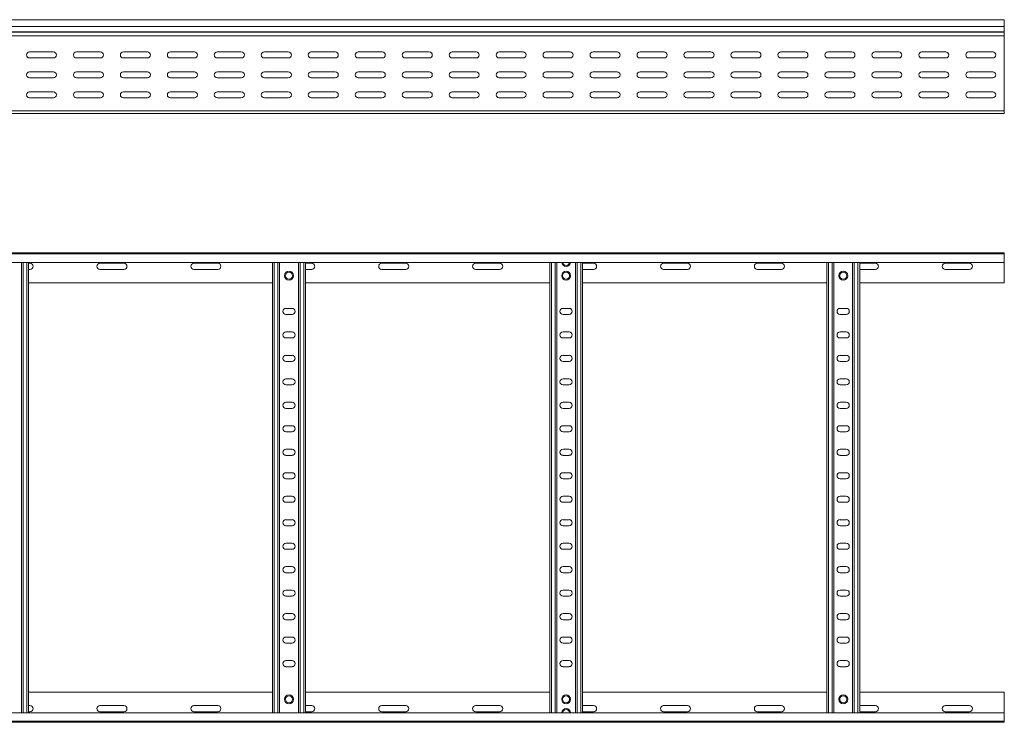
# Model space of a CAD drawing. Header units: millimetres. Extents: x -326 to 6469, y -6411 to -217.
# Tile 20 of 24: x 5403 to 6451, y -4707 to -3959. Entities that reach past the tile are written whole.
import ezdxf

# ---------------------------------------------------------------- set-up
doc = ezdxf.new("R2010")
doc.units = ezdxf.units.MM

msp = doc.modelspace()

# ---------------------------------------------------------------- linework, layer by layer
at = {"color": 7, "linetype": 'Continuous', "lineweight": 15}
for p, q in [((6451.2, -3958.6), (504.2, -3958.6)), ((6451.2, -3966), (6451.2, -3958.6)), ((504.2, -3966), (6451.2, -3966)), ((504.2, -3971.4), (6451.2, -3971.4)), ((504.2, -3971.7), (6451.2, -3971.7)), ((6451.2, -3971.4), (6451.2, -3966)), ((6451.2, -3971.4), (6451.2, -3971.7)), ((6451.2, -3975.9), (6451.2, -3971.7)), ((504.1, -3975.9), (6451.2, -3975.9)), ((6451.2, -3975.9), (6451.2, -4055.6)), ((5438.9, -3992.8), (5413.4, -3992.8)), ((5488.9, -3992.8), (5463.4, -3992.8)), ((5538.9, -3992.8), (5513.4, -3992.8)), ((5588.9, -3992.8), (5563.4, -3992.8)), ((5638.9, -3992.8), (5613.4, -3992.8)), ((5688.9, -3992.8), (5663.4, -3992.8)), ((5738.9, -3992.8), (5713.4, -3992.8)), ((5788.9, -3992.8), (5763.4, -3992.8)), ((5838.9, -3992.8), (5813.4, -3992.8)), ((5888.9, -3992.8), (5863.4, -3992.8)), ((5938.9, -3992.8), (5913.4, -3992.8)), ((5988.9, -3992.8), (5963.4, -3992.8)), ((6038.9, -3992.8), (6013.4, -3992.8)), ((6088.9, -3992.8), (6063.4, -3992.8)), ((6138.9, -3992.8), (6113.4, -3992.8)), ((6188.9, -3992.8), (6163.4, -3992.8)), ((6238.9, -3992.8), (6213.4, -3992.8)), ((6288.9, -3992.8), (6263.4, -3992.8)), ((6338.9, -3992.8), (6313.4, -3992.8)), ((6388.9, -3992.8), (6363.4, -3992.8)), ((6438.9, -3992.8), (6413.4, -3992.8)), ((5413.4, -3999.3), (5438.9, -3999.3)), ((5463.4, -3999.3), (5488.9, -3999.3)), ((5513.4, -3999.3), (5538.9, -3999.3)), ((5563.4, -3999.3), (5588.9, -3999.3)), ((5613.4, -3999.3), (5638.9, -3999.3)), ((5663.4, -3999.3), (5688.9, -3999.3)), ((5713.4, -3999.3), (5738.9, -3999.3)), ((5763.4, -3999.3), (5788.9, -3999.3)), ((5813.4, -3999.3), (5838.9, -3999.3)), ((5863.4, -3999.3), (5888.9, -3999.3)), ((5913.4, -3999.3), (5938.9, -3999.3)), ((5963.4, -3999.3), (5988.9, -3999.3)), ((6013.4, -3999.3), (6038.9, -3999.3)), ((6063.4, -3999.3), (6088.9, -3999.3)), ((6113.4, -3999.3), (6138.9, -3999.3)), ((6163.4, -3999.3), (6188.9, -3999.3)), ((6213.4, -3999.3), (6238.9, -3999.3)), ((6263.4, -3999.3), (6288.9, -3999.3)), ((6313.4, -3999.3), (6338.9, -3999.3)), ((6363.4, -3999.3), (6388.9, -3999.3)), ((6413.4, -3999.3), (6438.9, -3999.3)), ((5438.9, -4014.1), (5413.4, -4014.1)), ((5488.9, -4014.1), (5463.4, -4014.1)), ((5538.9, -4014.1), (5513.4, -4014.1)), ((5588.9, -4014.1), (5563.4, -4014.1)), ((5638.9, -4014.1), (5613.4, -4014.1)), ((5688.9, -4014.1), (5663.4, -4014.1)), ((5738.9, -4014.1), (5713.4, -4014.1)), ((5788.9, -4014.1), (5763.4, -4014.1)), ((5838.9, -4014.1), (5813.4, -4014.1)), ((5888.9, -4014.1), (5863.4, -4014.1)), ((5938.9, -4014.1), (5913.4, -4014.1)), ((5988.9, -4014.1), (5963.4, -4014.1)), ((6038.9, -4014.1), (6013.4, -4014.1)), ((6088.9, -4014.1), (6063.4, -4014.1)), ((6138.9, -4014.1), (6113.4, -4014.1)), ((6188.9, -4014.1), (6163.4, -4014.1)), ((6238.9, -4014.1), (6213.4, -4014.1)), ((6288.9, -4014.1), (6263.4, -4014.1)), ((6338.9, -4014.1), (6313.4, -4014.1)), ((6388.9, -4014.1), (6363.4, -4014.1)), ((6438.9, -4014.1), (6413.4, -4014.1)), ((5413.4, -4020.6), (5438.9, -4020.6)), ((5463.4, -4020.6), (5488.9, -4020.6)), ((5513.4, -4020.6), (5538.9, -4020.6)), ((5563.4, -4020.6), (5588.9, -4020.6)), ((5613.4, -4020.6), (5638.9, -4020.6)), ((5663.4, -4020.6), (5688.9, -4020.6)), ((5713.4, -4020.6), (5738.9, -4020.6)), ((5763.4, -4020.6), (5788.9, -4020.6)), ((5813.4, -4020.6), (5838.9, -4020.6)), ((5863.4, -4020.6), (5888.9, -4020.6)), ((5913.4, -4020.6), (5938.9, -4020.6)), ((5963.4, -4020.6), (5988.9, -4020.6)), ((6013.4, -4020.6), (6038.9, -4020.6)), ((6063.4, -4020.6), (6088.9, -4020.6)), ((6113.4, -4020.6), (6138.9, -4020.6)), ((6163.4, -4020.6), (6188.9, -4020.6)), ((6213.4, -4020.6), (6238.9, -4020.6)), ((6263.4, -4020.6), (6288.9, -4020.6)), ((6313.4, -4020.6), (6338.9, -4020.6)), ((6363.4, -4020.6), (6388.9, -4020.6)), ((6413.4, -4020.6), (6438.9, -4020.6)), ((5438.9, -4035.3), (5413.4, -4035.3)), ((5488.9, -4035.3), (5463.4, -4035.3)), ((5538.9, -4035.3), (5513.4, -4035.3)), ((5588.9, -4035.3), (5563.4, -4035.3)), ((5638.9, -4035.3), (5613.4, -4035.3)), ((5688.9, -4035.3), (5663.4, -4035.3)), ((5738.9, -4035.3), (5713.4, -4035.3)), ((5788.9, -4035.3), (5763.4, -4035.3)), ((5838.9, -4035.3), (5813.4, -4035.3)), ((5888.9, -4035.3), (5863.4, -4035.3)), ((5938.9, -4035.3), (5913.4, -4035.3)), ((5988.9, -4035.3), (5963.4, -4035.3)), ((6038.9, -4035.3), (6013.4, -4035.3)), ((6088.9, -4035.3), (6063.4, -4035.3)), ((6138.9, -4035.3), (6113.4, -4035.3)), ((6188.9, -4035.3), (6163.4, -4035.3)), ((6238.9, -4035.3), (6213.4, -4035.3)), ((6288.9, -4035.3), (6263.4, -4035.3)), ((6338.9, -4035.3), (6313.4, -4035.3)), ((6388.9, -4035.3), (6363.4, -4035.3)), ((6438.9, -4035.3), (6413.4, -4035.3)), ((5413.4, -4041.8), (5438.9, -4041.8)), ((5463.4, -4041.8), (5488.9, -4041.8)), ((5513.4, -4041.8), (5538.9, -4041.8)), ((5563.4, -4041.8), (5588.9, -4041.8)), ((5613.4, -4041.8), (5638.9, -4041.8)), ((5663.4, -4041.8), (5688.9, -4041.8)), ((5674, -4041.7), (5677.9, -4041.7)), ((5713.4, -4041.8), (5738.9, -4041.8)), ((5763.4, -4041.8), (5788.9, -4041.8)), ((5813.4, -4041.8), (5838.9, -4041.8)), ((5863.4, -4041.8), (5888.9, -4041.8)), ((5913.4, -4041.8), (5938.9, -4041.8)), ((5963.4, -4041.8), (5988.9, -4041.8)), ((5969, -4041.7), (5972.9, -4041.7)), ((6013.4, -4041.8), (6038.9, -4041.8)), ((6063.4, -4041.8), (6088.9, -4041.8)), ((6113.4, -4041.8), (6138.9, -4041.8)), ((6163.4, -4041.8), (6188.9, -4041.8)), ((6213.4, -4041.8), (6238.9, -4041.8)), ((6263.4, -4041.8), (6288.9, -4041.8)), ((6264, -4041.7), (6267.9, -4041.7)), ((6313.4, -4041.8), (6338.9, -4041.8)), ((6363.4, -4041.8), (6388.9, -4041.8)), ((6413.4, -4041.8), (6438.9, -4041.8)), ((504.2, -4055.6), (6451.2, -4055.6)), ((6451.2, -4058.6), (6451.2, -4055.6)), ((5102.6, -4058.6), (5981.7, -4058.6)), ((5981.7, -4058.6), (5987.6, -4058.6)), ((5987.6, -4058.6), (6451.2, -4058.6)), ((504.1, -4206.7), (6451.2, -4206.7)), ((6451.2, -4207.9), (504.2, -4207.9)), ((6451.2, -4206.7), (6451.2, -4207.9)), ((6451.2, -4207.9), (6451.2, -4217)), ((504.2, -4217), (6451.2, -4217)), ((5404.7, -4696.5), (5404.7, -4217)), ((5412.2, -4696.5), (5412.2, -4217)), ((5413.9, -4218), (5412.2, -4218)), ((5513.9, -4218), (5488.4, -4218)), ((5613.9, -4218), (5588.4, -4218)), ((5672.2, -4696.5), (5672.2, -4217)), ((5679.7, -4696.5), (5679.7, -4217)), ((5699.7, -4696.5), (5699.7, -4217)), ((5707.2, -4696.5), (5707.2, -4217)), ((5713.9, -4218), (5707.2, -4218)), ((5813.9, -4218), (5788.4, -4218)), ((5913.9, -4218), (5888.4, -4218)), ((5967.2, -4696.5), (5967.2, -4217)), ((5974.7, -4696.5), (5974.7, -4217)), ((5994.7, -4696.5), (5994.7, -4217)), ((6002.2, -4696.5), (6002.2, -4217)), ((6013.9, -4218), (6002.2, -4218)), ((6113.9, -4218), (6088.4, -4218)), ((6213.9, -4218), (6188.4, -4218)), ((6262.2, -4696.5), (6262.2, -4217)), ((6269.7, -4696.5), (6269.7, -4217)), ((6289.7, -4696.5), (6289.7, -4217)), ((6297.2, -4696.5), (6297.2, -4217)), ((6313.9, -4218), (6297.2, -4218)), ((6413.9, -4218), (6388.4, -4218)), ((6451.2, -4217), (6451.2, -4238.7)), ((5412.2, -4224.5), (5413.9, -4224.5)), ((5488.4, -4224.5), (5513.9, -4224.5)), ((5588.4, -4224.5), (5613.9, -4224.5)), ((5707.2, -4224.5), (5713.9, -4224.5)), ((5788.4, -4224.5), (5813.9, -4224.5)), ((5888.4, -4224.5), (5913.9, -4224.5)), ((6002.2, -4224.5), (6013.9, -4224.5)), ((6088.4, -4224.5), (6113.9, -4224.5)), ((6188.4, -4224.5), (6213.9, -4224.5)), ((6297.2, -4224.5), (6313.9, -4224.5)), ((6388.4, -4224.5), (6413.9, -4224.5)), ((5412.2, -4238.7), (5672.2, -4238.7)), ((5707.2, -4238.7), (5967.2, -4238.7)), ((6002.2, -4238.7), (6262.2, -4238.7)), ((6297.2, -4238.7), (6451.2, -4238.7)), ((5692.9, -4266), (5686.4, -4266)), ((5987.9, -4266), (5981.4, -4266)), ((6282.9, -4266), (6276.4, -4266)), ((5686.4, -4272.5), (5692.9, -4272.5)), ((5981.4, -4272.5), (5987.9, -4272.5)), ((6276.4, -4272.5), (6282.9, -4272.5)), ((5692.9, -4291), (5686.4, -4291)), ((5686.4, -4297.5), (5692.9, -4297.5)), ((5987.9, -4291), (5981.4, -4291)), ((5981.4, -4297.5), (5987.9, -4297.5)), ((6282.9, -4291), (6276.4, -4291)), ((6276.4, -4297.5), (6282.9, -4297.5)), ((5692.9, -4316), (5686.4, -4316)), ((5987.9, -4316), (5981.4, -4316)), ((6282.9, -4316), (6276.4, -4316)), ((5686.4, -4322.5), (5692.9, -4322.5)), ((5981.4, -4322.5), (5987.9, -4322.5)), ((6276.4, -4322.5), (6282.9, -4322.5)), ((5692.9, -4341), (5686.4, -4341)), ((5686.4, -4347.5), (5692.9, -4347.5)), ((5987.9, -4341), (5981.4, -4341)), ((5981.4, -4347.5), (5987.9, -4347.5)), ((6282.9, -4341), (6276.4, -4341)), ((6276.4, -4347.5), (6282.9, -4347.5)), ((5692.9, -4366), (5686.4, -4366)), ((5987.9, -4366), (5981.4, -4366)), ((6282.9, -4366), (6276.4, -4366)), ((5686.4, -4372.5), (5692.9, -4372.5)), ((5981.4, -4372.5), (5987.9, -4372.5)), ((6276.4, -4372.5), (6282.9, -4372.5)), ((5692.9, -4391), (5686.4, -4391)), ((5987.9, -4391), (5981.4, -4391)), ((6282.9, -4391), (6276.4, -4391)), ((5686.4, -4397.5), (5692.9, -4397.5)), ((5981.4, -4397.5), (5987.9, -4397.5)), ((6276.4, -4397.5), (6282.9, -4397.5)), ((5692.9, -4416), (5686.4, -4416)), ((5686.4, -4422.5), (5692.9, -4422.5)), ((5987.9, -4416), (5981.4, -4416)), ((5981.4, -4422.5), (5987.9, -4422.5)), ((6282.9, -4416), (6276.4, -4416)), ((6276.4, -4422.5), (6282.9, -4422.5)), ((5692.9, -4441), (5686.4, -4441)), ((5987.9, -4441), (5981.4, -4441)), ((6282.9, -4441), (6276.4, -4441)), ((5686.4, -4447.5), (5692.9, -4447.5)), ((5981.4, -4447.5), (5987.9, -4447.5)), ((6276.4, -4447.5), (6282.9, -4447.5)), ((5692.9, -4466), (5686.4, -4466)), ((5686.4, -4472.5), (5692.9, -4472.5)), ((5987.9, -4466), (5981.4, -4466)), ((5981.4, -4472.5), (5987.9, -4472.5)), ((6282.9, -4466), (6276.4, -4466)), ((6276.4, -4472.5), (6282.9, -4472.5)), ((5692.9, -4491), (5686.4, -4491)), ((5987.9, -4491), (5981.4, -4491)), ((6282.9, -4491), (6276.4, -4491)), ((5686.4, -4497.5), (5692.9, -4497.5)), ((5981.4, -4497.5), (5987.9, -4497.5)), ((6276.4, -4497.5), (6282.9, -4497.5)), ((5692.9, -4516), (5686.4, -4516)), ((5987.9, -4516), (5981.4, -4516)), ((6282.9, -4516), (6276.4, -4516)), ((5686.4, -4522.5), (5692.9, -4522.5)), ((5981.4, -4522.5), (5987.9, -4522.5)), ((6276.4, -4522.5), (6282.9, -4522.5)), ((5692.9, -4541), (5686.4, -4541)), ((5686.4, -4547.5), (5692.9, -4547.5)), ((5987.9, -4541), (5981.4, -4541)), ((5981.4, -4547.5), (5987.9, -4547.5)), ((6282.9, -4541), (6276.4, -4541)), ((6276.4, -4547.5), (6282.9, -4547.5)), ((5692.9, -4566), (5686.4, -4566)), ((5987.9, -4566), (5981.4, -4566)), ((6282.9, -4566), (6276.4, -4566)), ((5686.4, -4572.5), (5692.9, -4572.5)), ((5981.4, -4572.5), (5987.9, -4572.5)), ((6276.4, -4572.5), (6282.9, -4572.5)), ((5692.9, -4591), (5686.4, -4591)), ((5987.9, -4591), (5981.4, -4591)), ((6282.9, -4591), (6276.4, -4591)), ((5686.4, -4597.5), (5692.9, -4597.5)), ((5981.4, -4597.5), (5987.9, -4597.5)), ((6276.4, -4597.5), (6282.9, -4597.5)), ((5692.9, -4616), (5686.4, -4616)), ((5686.4, -4622.5), (5692.9, -4622.5)), ((5987.9, -4616), (5981.4, -4616)), ((5981.4, -4622.5), (5987.9, -4622.5)), ((6282.9, -4616), (6276.4, -4616)), ((6276.4, -4622.5), (6282.9, -4622.5)), ((5692.9, -4641), (5686.4, -4641)), ((5987.9, -4641), (5981.4, -4641)), ((6282.9, -4641), (6276.4, -4641)), ((5686.4, -4647.5), (5692.9, -4647.5)), ((5981.4, -4647.5), (5987.9, -4647.5)), ((6276.4, -4647.5), (6282.9, -4647.5)), ((5412.2, -4674.7), (5672.2, -4674.7)), ((5707.2, -4674.7), (5967.2, -4674.7)), ((6002.2, -4674.7), (6262.2, -4674.7)), ((6297.2, -4674.7), (6451.2, -4674.7)), ((6451.2, -4696.5), (6451.2, -4674.7)), ((5412.2, -4689), (5413.9, -4689)), ((5413.9, -4695.5), (5412.2, -4695.5)), ((5488.4, -4689), (5513.9, -4689)), ((5513.9, -4695.5), (5488.4, -4695.5)), ((5588.4, -4689), (5613.9, -4689)), ((5613.9, -4695.5), (5588.4, -4695.5)), ((5707.2, -4689), (5713.9, -4689)), ((5713.9, -4695.5), (5707.2, -4695.5)), ((5788.4, -4689), (5813.9, -4689)), ((5813.9, -4695.5), (5788.4, -4695.5)), ((5888.4, -4689), (5913.9, -4689)), ((5913.9, -4695.5), (5888.4, -4695.5)), ((6002.2, -4689), (6013.9, -4689)), ((6013.9, -4695.5), (6002.2, -4695.5)), ((6088.4, -4689), (6113.9, -4689)), ((6113.9, -4695.5), (6088.4, -4695.5)), ((6188.4, -4689), (6213.9, -4689)), ((6213.9, -4695.5), (6188.4, -4695.5)), ((6297.2, -4689), (6313.9, -4689)), ((6313.9, -4695.5), (6297.2, -4695.5)), ((6388.4, -4689), (6413.9, -4689)), ((6413.9, -4695.5), (6388.4, -4695.5)), ((6451.2, -4696.5), (504.2, -4696.5)), ((504.2, -4705.6), (6451.2, -4705.6)), ((6451.2, -4705.6), (6451.2, -4696.5)), ((6451.2, -4706.7), (6451.2, -4705.6)), ((504.1, -4706.7), (6451.2, -4706.7))]:
    msp.add_line(p, q, dxfattribs=at)
at = {"color": 8, "linetype": 'Continuous', "lineweight": 15}
for p, q in [((5674, -4041.7), (5674, -4041.8)), ((5677.9, -4041.8), (5677.9, -4041.7)), ((5969, -4041.7), (5969, -4041.8)), ((5972.9, -4041.8), (5972.9, -4041.7)), ((6264, -4041.7), (6264, -4041.8)), ((6267.9, -4041.8), (6267.9, -4041.7)), ((5406.5, -4696.5), (5406.5, -4217)), ((5410.4, -4696.5), (5410.4, -4217)), ((5674, -4696.5), (5674, -4217)), ((5677.9, -4696.5), (5677.9, -4217)), ((5701.5, -4696.5), (5701.5, -4217)), ((5705.4, -4696.5), (5705.4, -4217)), ((5969, -4696.5), (5969, -4217)), ((5972.9, -4696.5), (5972.9, -4217)), ((5996.5, -4696.5), (5996.5, -4217)), ((6000.4, -4696.5), (6000.4, -4217)), ((6264, -4696.5), (6264, -4217)), ((6267.9, -4696.5), (6267.9, -4217)), ((6291.5, -4696.5), (6291.5, -4217)), ((6295.4, -4696.5), (6295.4, -4217))]:
    msp.add_line(p, q, dxfattribs=at)
at = {"color": 7, "linetype": 'Continuous', "lineweight": 15}
for centre, radius in [((5689.7, -4231.2), 4.75), ((5689.7, -4231.2), 3.75), ((5984.7, -4231.2), 4.75), ((5984.7, -4231.2), 3.75), ((6279.7, -4231.2), 4.75), ((6279.7, -4231.2), 3.75), ((5689.7, -4682.2), 4.75), ((5689.7, -4682.2), 3.75), ((5984.7, -4682.2), 4.75), ((5984.7, -4682.2), 3.75), ((6279.7, -4682.2), 4.75), ((6279.7, -4682.2), 3.75)]:
    msp.add_circle(centre, radius, dxfattribs=at)
for centre, radius, start, end in [((5413.4, -3996.1), 3.25, 90, 270), ((5438.9, -3996.1), 3.25, 270, 90), ((5463.4, -3996.1), 3.25, 90, 270), ((5488.9, -3996.1), 3.25, 270, 90), ((5513.4, -3996.1), 3.25, 90, 270), ((5538.9, -3996.1), 3.25, 270, 90), ((5563.4, -3996.1), 3.25, 90, 270), ((5588.9, -3996.1), 3.25, 270, 90), ((5613.4, -3996.1), 3.25, 90, 270), ((5638.9, -3996.1), 3.25, 270, 90), ((5663.4, -3996.1), 3.25, 90, 270), ((5688.9, -3996.1), 3.25, 270, 90), ((5713.4, -3996.1), 3.25, 90, 270), ((5738.9, -3996.1), 3.25, 270, 90), ((5763.4, -3996.1), 3.25, 90, 270), ((5788.9, -3996.1), 3.25, 270, 90), ((5813.4, -3996.1), 3.25, 90, 270), ((5838.9, -3996.1), 3.25, 270, 90), ((5863.4, -3996.1), 3.25, 90, 270), ((5888.9, -3996.1), 3.25, 270, 90), ((5913.4, -3996.1), 3.25, 90, 270), ((5938.9, -3996.1), 3.25, 270, 90), ((5963.4, -3996.1), 3.25, 90, 270), ((5988.9, -3996.1), 3.25, 270, 90), ((6013.4, -3996.1), 3.25, 90, 270), ((6038.9, -3996.1), 3.25, 270, 90), ((6063.4, -3996.1), 3.25, 90, 270), ((6088.9, -3996.1), 3.25, 270, 90), ((6113.4, -3996.1), 3.25, 90, 270), ((6138.9, -3996.1), 3.25, 270, 90), ((6163.4, -3996.1), 3.25, 90, 270), ((6188.9, -3996.1), 3.25, 270, 90), ((6213.4, -3996.1), 3.25, 90, 270), ((6238.9, -3996.1), 3.25, 270, 90), ((6263.4, -3996.1), 3.25, 90, 270), ((6288.9, -3996.1), 3.25, 270, 90), ((6313.4, -3996.1), 3.25, 90, 270), ((6338.9, -3996.1), 3.25, 270, 90), ((6363.4, -3996.1), 3.25, 90, 270), ((6388.9, -3996.1), 3.25, 270, 90), ((6413.4, -3996.1), 3.25, 90, 270), ((6438.9, -3996.1), 3.25, 270, 90), ((5413.4, -4017.3), 3.25, 90, 270), ((5438.9, -4017.3), 3.25, 270, 90), ((5463.4, -4017.3), 3.25, 90, 270), ((5488.9, -4017.3), 3.25, 270, 90), ((5513.4, -4017.3), 3.25, 90, 270), ((5538.9, -4017.3), 3.25, 270, 90), ((5563.4, -4017.3), 3.25, 90, 270), ((5588.9, -4017.3), 3.25, 270, 90), ((5613.4, -4017.3), 3.25, 90, 270), ((5638.9, -4017.3), 3.25, 270, 90), ((5663.4, -4017.3), 3.25, 90, 270), ((5688.9, -4017.3), 3.25, 270, 90), ((5713.4, -4017.3), 3.25, 90, 270), ((5738.9, -4017.3), 3.25, 270, 90), ((5763.4, -4017.3), 3.25, 90, 270), ((5788.9, -4017.3), 3.25, 270, 90), ((5813.4, -4017.3), 3.25, 90, 270), ((5838.9, -4017.3), 3.25, 270, 90), ((5863.4, -4017.3), 3.25, 90, 270), ((5888.9, -4017.3), 3.25, 270, 90), ((5913.4, -4017.3), 3.25, 90, 270), ((5938.9, -4017.3), 3.25, 270, 90), ((5963.4, -4017.3), 3.25, 90, 270), ((5988.9, -4017.3), 3.25, 270, 90), ((6013.4, -4017.3), 3.25, 90, 270), ((6038.9, -4017.3), 3.25, 270, 90), ((6063.4, -4017.3), 3.25, 90, 270), ((6088.9, -4017.3), 3.25, 270, 90), ((6113.4, -4017.3), 3.25, 90, 270), ((6138.9, -4017.3), 3.25, 270, 90), ((6163.4, -4017.3), 3.25, 90, 270), ((6188.9, -4017.3), 3.25, 270, 90), ((6213.4, -4017.3), 3.25, 90, 270), ((6238.9, -4017.3), 3.25, 270, 90), ((6263.4, -4017.3), 3.25, 90, 270), ((6288.9, -4017.3), 3.25, 270, 90), ((6313.4, -4017.3), 3.25, 90, 270), ((6338.9, -4017.3), 3.25, 270, 90), ((6363.4, -4017.3), 3.25, 90, 270), ((6388.9, -4017.3), 3.25, 270, 90), ((6413.4, -4017.3), 3.25, 90, 270), ((6438.9, -4017.3), 3.25, 270, 90), ((5413.4, -4038.6), 3.25, 90, 270), ((5438.9, -4038.6), 3.25, 270, 90), ((5463.4, -4038.6), 3.25, 90, 270), ((5488.9, -4038.6), 3.25, 270, 90), ((5513.4, -4038.6), 3.25, 90, 270), ((5538.9, -4038.6), 3.25, 270, 90), ((5563.4, -4038.6), 3.25, 90, 270), ((5588.9, -4038.6), 3.25, 270, 90), ((5613.4, -4038.6), 3.25, 90, 270), ((5638.9, -4038.6), 3.25, 270, 90), ((5663.4, -4038.6), 3.25, 90, 270), ((5688.9, -4038.6), 3.25, 270, 90), ((5713.4, -4038.6), 3.25, 90, 270), ((5738.9, -4038.6), 3.25, 270, 90), ((5763.4, -4038.6), 3.25, 90, 270), ((5788.9, -4038.6), 3.25, 270, 90), ((5813.4, -4038.6), 3.25, 90, 270), ((5838.9, -4038.6), 3.25, 270, 90), ((5863.4, -4038.6), 3.25, 90, 270), ((5888.9, -4038.6), 3.25, 270, 90), ((5913.4, -4038.6), 3.25, 90, 270), ((5938.9, -4038.6), 3.25, 270, 90), ((5963.4, -4038.6), 3.25, 90, 270), ((5988.9, -4038.6), 3.25, 270, 90), ((6013.4, -4038.6), 3.25, 90, 270), ((6038.9, -4038.6), 3.25, 270, 90), ((6063.4, -4038.6), 3.25, 90, 270), ((6088.9, -4038.6), 3.25, 270, 90), ((6113.4, -4038.6), 3.25, 90, 270), ((6138.9, -4038.6), 3.25, 270, 90), ((6163.4, -4038.6), 3.25, 90, 270), ((6188.9, -4038.6), 3.25, 270, 90), ((6213.4, -4038.6), 3.25, 90, 270), ((6238.9, -4038.6), 3.25, 270, 90), ((6263.4, -4038.6), 3.25, 90, 270), ((6288.9, -4038.6), 3.25, 270, 90), ((6313.4, -4038.6), 3.25, 90, 270), ((6338.9, -4038.6), 3.25, 270, 90), ((6363.4, -4038.6), 3.25, 90, 270), ((6388.9, -4038.6), 3.25, 270, 90), ((6413.4, -4038.6), 3.25, 90, 270), ((6438.9, -4038.6), 3.25, 270, 90), ((5674, -4043.5), 1.8, 90, 116.5628), ((5677.9, -4043.5), 1.8, 63.4372, 90), ((5969, -4043.5), 1.8, 90, 116.5628), ((5972.9, -4043.5), 1.8, 63.4372, 90), ((6264, -4043.5), 1.8, 90, 115.9384), ((6267.9, -4043.5), 1.8, 63.4372, 90), ((5413.9, -4221.2), 3.25, 270, 90), ((5488.4, -4221.2), 3.25, 90, 270), ((5513.9, -4221.2), 3.25, 270, 90), ((5588.4, -4221.2), 3.25, 90, 270), ((5613.9, -4221.2), 3.25, 270, 90), ((5713.9, -4221.2), 3.25, 270, 90), ((5788.4, -4221.2), 3.25, 90, 270), ((5813.9, -4221.2), 3.25, 270, 90), ((5888.4, -4221.2), 3.25, 90, 270), ((5913.9, -4221.2), 3.25, 270, 90), ((5984.7, -4216.6), 4.75, 183.9233, 356.0767), ((6013.9, -4221.2), 3.25, 270, 90), ((6088.4, -4221.2), 3.25, 90, 270), ((6113.9, -4221.2), 3.25, 270, 90), ((6188.4, -4221.2), 3.25, 90, 270), ((6213.9, -4221.2), 3.25, 270, 90), ((6313.9, -4221.2), 3.25, 270, 90), ((6388.4, -4221.2), 3.25, 90, 270), ((6413.9, -4221.2), 3.25, 270, 90), ((5686.4, -4269.2), 3.25, 90, 270), ((5692.9, -4269.2), 3.25, 270, 90), ((5981.4, -4269.2), 3.25, 90, 270), ((5987.9, -4269.2), 3.25, 270, 90), ((6276.4, -4269.2), 3.25, 90, 270), ((6282.9, -4269.2), 3.25, 270, 90), ((5686.4, -4294.2), 3.25, 90, 270), ((5692.9, -4294.2), 3.25, 270, 90), ((5981.4, -4294.2), 3.25, 90, 270), ((5987.9, -4294.2), 3.25, 270, 90), ((6276.4, -4294.2), 3.25, 90, 270), ((6282.9, -4294.2), 3.25, 270, 90), ((5686.4, -4319.2), 3.25, 90, 270), ((5692.9, -4319.2), 3.25, 270, 90), ((5981.4, -4319.2), 3.25, 90, 270), ((5987.9, -4319.2), 3.25, 270, 90), ((6276.4, -4319.2), 3.25, 90, 270), ((6282.9, -4319.2), 3.25, 270, 90), ((5686.4, -4344.2), 3.25, 90, 270), ((5692.9, -4344.2), 3.25, 270, 90), ((5981.4, -4344.2), 3.25, 90, 270), ((5987.9, -4344.2), 3.25, 270, 90), ((6276.4, -4344.2), 3.25, 90, 270), ((6282.9, -4344.2), 3.25, 270, 90), ((5686.4, -4369.2), 3.25, 90, 270), ((5692.9, -4369.2), 3.25, 270, 90), ((5981.4, -4369.2), 3.25, 90, 270), ((5987.9, -4369.2), 3.25, 270, 90), ((6276.4, -4369.2), 3.25, 90, 270), ((6282.9, -4369.2), 3.25, 270, 90), ((5686.4, -4394.2), 3.25, 90, 270), ((5692.9, -4394.2), 3.25, 270, 90), ((5981.4, -4394.2), 3.25, 90, 270), ((5987.9, -4394.2), 3.25, 270, 90), ((6276.4, -4394.2), 3.25, 90, 270), ((6282.9, -4394.2), 3.25, 270, 90), ((5686.4, -4419.2), 3.25, 90, 270), ((5692.9, -4419.2), 3.25, 270, 90), ((5981.4, -4419.2), 3.25, 90, 270), ((5987.9, -4419.2), 3.25, 270, 90), ((6276.4, -4419.2), 3.25, 90, 270), ((6282.9, -4419.2), 3.25, 270, 90), ((5686.4, -4444.2), 3.25, 90, 270), ((5692.9, -4444.2), 3.25, 270, 90), ((5981.4, -4444.2), 3.25, 90, 270), ((5987.9, -4444.2), 3.25, 270, 90), ((6276.4, -4444.2), 3.25, 90, 270), ((6282.9, -4444.2), 3.25, 270, 90), ((5686.4, -4469.2), 3.25, 90, 270), ((5692.9, -4469.2), 3.25, 270, 90), ((5981.4, -4469.2), 3.25, 90, 270), ((5987.9, -4469.2), 3.25, 270, 90), ((6276.4, -4469.2), 3.25, 90, 270), ((6282.9, -4469.2), 3.25, 270, 90), ((5686.4, -4494.2), 3.25, 90, 270), ((5692.9, -4494.2), 3.25, 270, 90), ((5981.4, -4494.2), 3.25, 90, 270), ((5987.9, -4494.2), 3.25, 270, 90), ((6276.4, -4494.2), 3.25, 90, 270), ((6282.9, -4494.2), 3.25, 270, 90), ((5686.4, -4519.2), 3.25, 90, 270), ((5692.9, -4519.2), 3.25, 270, 90), ((5981.4, -4519.2), 3.25, 90, 270), ((5987.9, -4519.2), 3.25, 270, 90), ((6276.4, -4519.2), 3.25, 90, 270), ((6282.9, -4519.2), 3.25, 270, 90), ((5686.4, -4544.2), 3.25, 90, 270), ((5692.9, -4544.2), 3.25, 270, 90), ((5981.4, -4544.2), 3.25, 90, 270), ((5987.9, -4544.2), 3.25, 270, 90), ((6276.4, -4544.2), 3.25, 90, 270), ((6282.9, -4544.2), 3.25, 270, 90), ((5686.4, -4569.2), 3.25, 90, 270), ((5692.9, -4569.2), 3.25, 270, 90), ((5981.4, -4569.2), 3.25, 90, 270), ((5987.9, -4569.2), 3.25, 270, 90), ((6276.4, -4569.2), 3.25, 90, 270), ((6282.9, -4569.2), 3.25, 270, 90), ((5686.4, -4594.2), 3.25, 90, 270), ((5692.9, -4594.2), 3.25, 270, 90), ((5981.4, -4594.2), 3.25, 90, 270), ((5987.9, -4594.2), 3.25, 270, 90), ((6276.4, -4594.2), 3.25, 90, 270), ((6282.9, -4594.2), 3.25, 270, 90), ((5686.4, -4619.2), 3.25, 90, 270), ((5692.9, -4619.2), 3.25, 270, 90), ((5981.4, -4619.2), 3.25, 90, 270), ((5987.9, -4619.2), 3.25, 270, 90), ((6276.4, -4619.2), 3.25, 90, 270), ((6282.9, -4619.2), 3.25, 270, 90), ((5686.4, -4644.2), 3.25, 90, 270), ((5692.9, -4644.2), 3.25, 270, 90), ((5981.4, -4644.2), 3.25, 90, 270), ((5987.9, -4644.2), 3.25, 270, 90), ((6276.4, -4644.2), 3.25, 90, 270), ((6282.9, -4644.2), 3.25, 270, 90), ((5413.9, -4692.2), 3.25, 270, 90), ((5488.4, -4692.2), 3.25, 90, 270), ((5513.9, -4692.2), 3.25, 270, 90), ((5588.4, -4692.2), 3.25, 90, 270), ((5613.9, -4692.2), 3.25, 270, 90), ((5713.9, -4692.2), 3.25, 270, 90), ((5788.4, -4692.2), 3.25, 90, 270), ((5813.9, -4692.2), 3.25, 270, 90), ((5888.4, -4692.2), 3.25, 90, 270), ((5913.9, -4692.2), 3.25, 270, 90), ((5984.7, -4696.8), 4.75, 3.9233, 176.0767), ((6013.9, -4692.2), 3.25, 270, 90), ((6088.4, -4692.2), 3.25, 90, 270), ((6113.9, -4692.2), 3.25, 270, 90), ((6188.4, -4692.2), 3.25, 90, 270), ((6213.9, -4692.2), 3.25, 270, 90), ((6313.9, -4692.2), 3.25, 270, 90), ((6388.4, -4692.2), 3.25, 90, 270), ((6413.9, -4692.2), 3.25, 270, 90)]:
    msp.add_arc(centre, radius, start, end, dxfattribs=at)
at = {"color": 8, "linetype": 'Continuous', "lineweight": 15}
for centre, start, end in [((5984.7, -4216.6), 184.9719, 355.0281), ((5984.7, -4696.8), 4.9719, 175.0281)]:
    msp.add_arc(centre, 3.75, start, end, dxfattribs=at)

doc.saveas('drawing.dxf')
